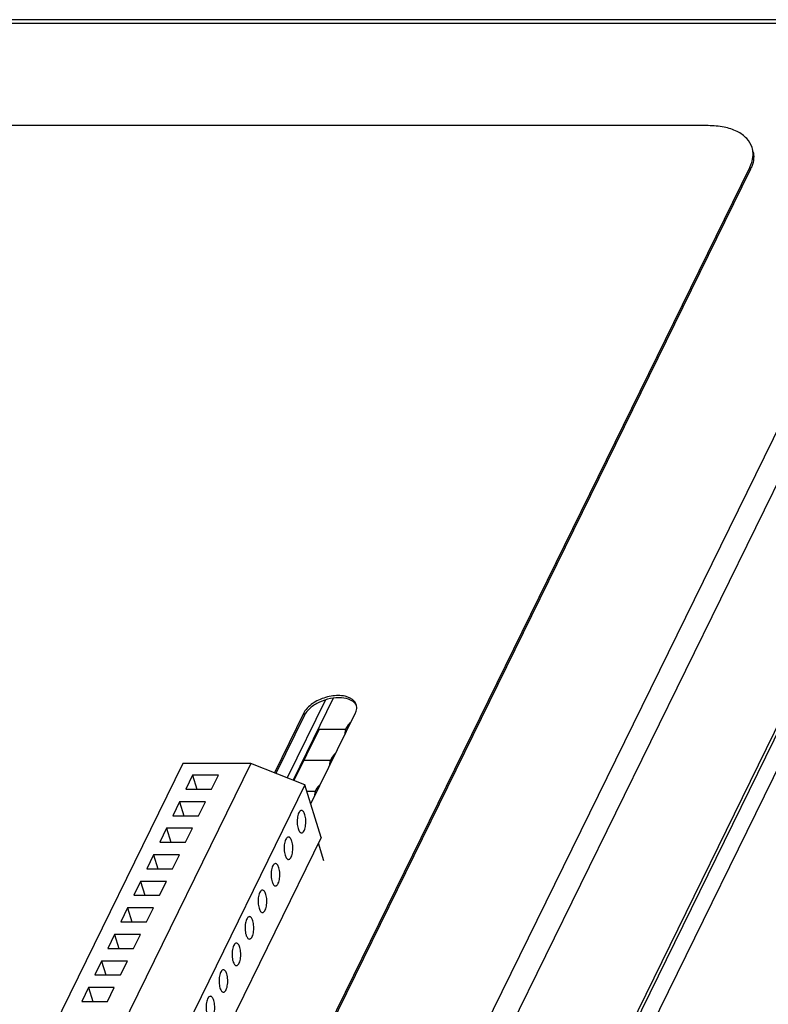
# Model space of a CAD drawing. Header units: millimetres. Extents: x 0 to 420, y 0 to 297.
# Tile 79 of 180: x 183 to 203, y 95 to 122. Entities that reach past the tile are written whole.
import ezdxf

# ---------------------------------------------------------------- set-up
doc = ezdxf.new("R2010")
doc.units = ezdxf.units.MM
doc.header["$LTSCALE"] = 23.1
doc.layers.get('0').update_dxf_attribs({"linetype": 'CONTINUOUS'})
doc.layers.add('ASSI', color=7, linetype='CONTINUOUS')

msp = doc.modelspace()

# ---------------------------------------------------------------- linework, layer by layer
at = {"color": 9, "linetype": 'CONTINUOUS'}
for p, q in [((186.1097, 75.796368), (208.521126, 121.466053)), ((186.633108, 75.443871), (209.044534, 121.113556)), ((202.486765, 117.711225), (202.50492, 117.652475)), ((190.541025, 103.109607), (190.55918, 103.050857))]:
    msp.add_line(p, q, dxfattribs=at)
at = {"color": 7, "linetype": 'CONTINUOUS'}
for p, q in [((201.377931, 118.830123), (174.298737, 118.830123)), ((184.184253, 80.414627), (202.486765, 117.711225)), ((184.202408, 80.355877), (202.50492, 117.652475)), ((191.118805, 103.459252), (190.095161, 101.373285)), ((191.330069, 103.506781), (190.252628, 101.311187)), ((190.541025, 103.109607), (189.754824, 101.507498)), ((190.55918, 103.050857), (189.794191, 101.491973)), ((190.72984, 100.678983), (191.922616, 103.109607)), ((187.302429, 101.755426), (183.676335, 94.366224)), ((189.12613, 101.755426), (185.500036, 94.366224)), ((189.12613, 101.755426), (187.302429, 101.755426)), ((190.573587, 101.184615), (189.12613, 101.755426)), ((187.564355, 101.444558), (187.38133, 101.071592)), ((187.564355, 101.444558), (187.67961, 101.071592)), ((188.255151, 101.444558), (187.564355, 101.444558)), ((188.072125, 101.071592), (188.255151, 101.444558)), ((190.573587, 101.184615), (186.947494, 93.795413)), ((187.38133, 101.071592), (188.072125, 101.071592)), ((191.009307, 99.774627), (190.573587, 101.184615)), ((187.215692, 100.734058), (187.032667, 100.361092)), ((187.215692, 100.734058), (187.330947, 100.361092)), ((187.906488, 100.734058), (187.215692, 100.734058)), ((187.723463, 100.361092), (187.906488, 100.734058)), ((187.032667, 100.361092), (187.723463, 100.361092)), ((186.867029, 100.023558), (186.684004, 99.650592)), ((186.867029, 100.023558), (186.982284, 99.650592)), ((187.557825, 100.023558), (186.867029, 100.023558)), ((187.3748, 99.650592), (187.557825, 100.023558)), ((186.684004, 99.650592), (187.3748, 99.650592)), ((191.009307, 99.774627), (187.383213, 92.385425)), ((191.079862, 99.156813), (190.935451, 99.624125)), ((186.518366, 99.313058), (186.335341, 98.940092)), ((186.518366, 99.313058), (186.633621, 98.940092)), ((187.209162, 99.313058), (186.518366, 99.313058)), ((187.026137, 98.940092), (187.209162, 99.313058)), ((186.335341, 98.940092), (187.026137, 98.940092)), ((186.169703, 98.602558), (185.986678, 98.229592)), ((186.169703, 98.602558), (186.284959, 98.229592)), ((186.860499, 98.602558), (186.169703, 98.602558)), ((186.677474, 98.229592), (186.860499, 98.602558)), ((185.986678, 98.229592), (186.677474, 98.229592)), ((185.821041, 97.892057), (185.638015, 97.519091)), ((185.821041, 97.892057), (185.936296, 97.519091)), ((186.511836, 97.892057), (185.821041, 97.892057)), ((186.328811, 97.519091), (186.511836, 97.892057)), ((185.638015, 97.519091), (186.328811, 97.519091)), ((185.472378, 97.181557), (185.289353, 96.808591)), ((185.472378, 97.181557), (185.587633, 96.808591)), ((186.163173, 97.181557), (185.472378, 97.181557)), ((185.980148, 96.808591), (186.163173, 97.181557)), ((185.289353, 96.808591), (185.980148, 96.808591)), ((185.123715, 96.471057), (184.94069, 96.098091)), ((185.123715, 96.471057), (185.23897, 96.098091)), ((185.814511, 96.471057), (185.123715, 96.471057)), ((185.631485, 96.098091), (185.814511, 96.471057)), ((184.94069, 96.098091), (185.631485, 96.098091)), ((184.775052, 95.760557), (184.592027, 95.387591)), ((184.775052, 95.760557), (184.890307, 95.387591)), ((185.465848, 95.760557), (184.775052, 95.760557)), ((185.282823, 95.387591), (185.465848, 95.760557)), ((184.592027, 95.387591), (185.282823, 95.387591))]:
    msp.add_line(p, q, dxfattribs=at)
for centre, radius, start, end in [((201.622134, 118.136862), 0.963718, 333.7900936, 340.1713096), ((201.605943, 118.093892), 1.001503, 333.8479658, 336.5813037), ((191.711482, 103.2579), 0.247937, 9.5575689, 17.1768432), ((190.974634, 102.846368), 0.463053, 148.6524919, 153.7932947)]:
    msp.add_arc(centre, radius, start, end, dxfattribs=at)
for points, knots in [([(202.548546, 118.242894), (202.520821, 118.332486), (202.412538, 118.509661), (202.140688, 118.695712), (201.784162, 118.807794), (201.51882, 118.830123), (201.377931, 118.830123)], [0, 0, 0, 0, 0.202228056, 0.430077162, 0.696197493, 1, 1, 1, 1]), ([(202.528715, 117.80996), (202.537243, 117.83371), (202.56595, 117.92544), (202.57801, 118.022848), (202.57459, 118.093667)], [0, 0, 0, 0, 0.262487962, 1, 1, 1, 1]), ([(202.581592, 118.125552), (202.586036, 118.103394), (202.599191, 118.011158), (202.590943, 117.916399), (202.575258, 117.847734)], [0, 0, 0, 0, 0.242914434, 1, 1, 1, 1]), ([(202.575258, 117.847734), (202.566428, 117.809075), (202.550559, 117.757862), (202.530397, 117.708439), (202.524947, 117.695848)], [0, 0, 0, 0, 0.742942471, 1, 1, 1, 1]), ([(191.898359, 103.421417), (191.837198, 103.493968), (191.61916, 103.588195), (191.26052, 103.576454), (190.894289, 103.456508), (190.680121, 103.30115), (190.604277, 103.207224)], [0, 0, 0, 0, 0.199544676, 0.461045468, 0.74612925, 1, 1, 1, 1]), ([(191.793682, 103.454508), (191.718276, 103.490856), (191.534551, 103.528853), (191.246674, 103.504793), (190.959008, 103.411164), (190.785126, 103.304112), (190.711766, 103.240317)], [0, 0, 0, 0, 0.21815226, 0.475669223, 0.746640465, 1, 1, 1, 1]), ([(191.882069, 103.397428), (191.875715, 103.402927), (191.848297, 103.424928), (191.817758, 103.442902), (191.793682, 103.454508)], [0, 0, 0, 0, 0.239196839, 1, 1, 1, 1]), ([(191.956881, 103.298275), (191.944582, 103.326425), (191.920414, 103.361634), (191.890291, 103.390311), (191.882069, 103.397428)], [0, 0, 0, 0, 0.73856836, 1, 1, 1, 1]), ([(190.604277, 103.207224), (190.597887, 103.199311), (190.574243, 103.168532), (190.553644, 103.135323), (190.541025, 103.109607)], [0, 0, 0, 0, 0.262029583, 1, 1, 1, 1]), ([(190.711766, 103.240317), (190.698144, 103.228472), (190.648559, 103.182499), (190.604925, 103.129644), (190.579174, 103.087261)], [0, 0, 0, 0, 0.266855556, 1, 1, 1, 1]), ([(191.922616, 103.109607), (191.930334, 103.125333), (191.955341, 103.184893), (191.963814, 103.252553), (191.955978, 103.299067)], [0, 0, 0, 0, 0.270812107, 1, 1, 1, 1])]:
    msp.add_open_spline(points, degree=3, knots=knots, dxfattribs=at)
for points in [[(202.57459, 118.093667), (202.572154, 118.144102), (202.563472, 118.194656), (202.548546, 118.242894)], [(191.948361, 103.331121), (191.938192, 103.363989), (191.920535, 103.395112), (191.898359, 103.421417)]]:
    msp.add_open_spline(points, degree=3, dxfattribs=at)
at = {"layer": 'ASSI', "color": 9, "linetype": 'CONTINUOUS'}
for p, q in [((208.433299, 121.568618), (170.025056, 121.568618)), ((187.776133, 71.262421), (210.370584, 117.305071)), ((188.00772, 70.585399), (210.574717, 116.572105))]:
    msp.add_line(p, q, dxfattribs=at)
at = {"layer": 'ASSI', "color": 7, "linetype": 'CONTINUOUS'}
for p, q in [((208.542229, 121.666121), (170.133985, 121.666121)), ((187.802078, 71.138439), (210.360086, 117.106827)), ((190.948947, 102.677141), (190.274417, 101.302594)), ((190.948947, 102.677141), (191.665852, 102.677141)), ((190.542173, 101.848224), (191.259078, 101.848224)), ((190.624671, 101.019307), (190.852305, 101.019307))]:
    msp.add_line(p, q, dxfattribs=at)
for centre in [(192.069773, 102.520107), (191.663, 101.69119), (191.256227, 100.862273)]:
    msp.add_arc(centre, 0.433487, 128.5388111, 179.1684531, dxfattribs=at)
for points, knots in [([(190.47993, 100.500581), (190.468477, 100.500582), (190.45002, 100.492729), (190.431027, 100.474066), (190.410574, 100.44541), (190.38983, 100.397268), (190.372639, 100.328598), (190.363218, 100.250267), (190.362296, 100.168202), (190.369961, 100.088606), (190.381111, 100.03771), (190.388407, 100.014101)], [0, 0, 0, 0, 0.064683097, 0.104326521, 0.150412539, 0.262400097, 0.397836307, 0.549214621, 0.706890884, 0.860449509, 1, 1, 1, 1]), ([(190.571432, 100.387067), (190.566395, 100.403366), (190.555454, 100.432664), (190.533929, 100.469306), (190.509197, 100.493904), (190.488976, 100.50058), (190.47993, 100.500581)], [0, 0, 0, 0, 0.33263665, 0.607116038, 0.823612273, 1, 1, 1, 1]), ([(190.479908, 99.900587), (190.491362, 99.900586), (190.509818, 99.908439), (190.528812, 99.927102), (190.549265, 99.955758), (190.570008, 100.0039), (190.5872, 100.07257), (190.596621, 100.150901), (190.597542, 100.232966), (190.589878, 100.312563), (190.578727, 100.363459), (190.571432, 100.387067)], [0, 0, 0, 0, 0.064683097, 0.104326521, 0.150412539, 0.262400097, 0.397836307, 0.549214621, 0.706890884, 0.860449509, 1, 1, 1, 1]), ([(190.388407, 100.014101), (190.393444, 99.997802), (190.404384, 99.968505), (190.42591, 99.931862), (190.450641, 99.907264), (190.470862, 99.900588), (190.479908, 99.900587)], [0, 0, 0, 0, 0.33263665, 0.607116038, 0.823612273, 1, 1, 1, 1]), ([(190.131267, 99.790081), (190.119814, 99.790082), (190.101358, 99.782229), (190.082364, 99.763566), (190.061911, 99.73491), (190.041167, 99.686768), (190.023976, 99.618098), (190.014555, 99.539767), (190.013634, 99.457702), (190.021298, 99.378105), (190.032448, 99.327209), (190.039744, 99.303601)], [0, 0, 0, 0, 0.064683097, 0.104326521, 0.150412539, 0.262400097, 0.397836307, 0.549214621, 0.706890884, 0.860449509, 1, 1, 1, 1]), ([(190.131246, 99.190087), (190.142699, 99.190086), (190.161155, 99.197939), (190.180149, 99.216602), (190.200602, 99.245258), (190.221345, 99.2934), (190.238537, 99.36207), (190.247958, 99.440401), (190.248879, 99.522466), (190.241215, 99.602062), (190.230065, 99.652958), (190.222769, 99.676567)], [0, 0, 0, 0, 0.064683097, 0.104326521, 0.150412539, 0.262400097, 0.397836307, 0.549214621, 0.706890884, 0.860449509, 1, 1, 1, 1]), ([(190.222769, 99.676567), (190.217732, 99.692866), (190.206792, 99.722163), (190.185266, 99.758806), (190.160535, 99.783404), (190.140313, 99.79008), (190.131267, 99.790081)], [0, 0, 0, 0, 0.33263665, 0.607116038, 0.823612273, 1, 1, 1, 1]), ([(190.039744, 99.303601), (190.044781, 99.287302), (190.055721, 99.258004), (190.077247, 99.221362), (190.101978, 99.196764), (190.122199, 99.190088), (190.131246, 99.190087)], [0, 0, 0, 0, 0.33263665, 0.607116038, 0.823612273, 1, 1, 1, 1]), ([(189.782604, 99.079581), (189.771151, 99.079582), (189.752695, 99.071729), (189.733701, 99.053066), (189.713248, 99.02441), (189.692505, 98.976268), (189.675313, 98.907597), (189.665892, 98.829267), (189.664971, 98.747202), (189.672635, 98.667605), (189.683785, 98.616709), (189.691081, 98.593101)], [0, 0, 0, 0, 0.064683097, 0.104326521, 0.150412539, 0.262400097, 0.397836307, 0.549214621, 0.706890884, 0.860449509, 1, 1, 1, 1]), ([(189.782583, 98.479587), (189.794036, 98.479586), (189.812492, 98.487438), (189.831486, 98.506101), (189.851939, 98.534758), (189.872683, 98.582899), (189.889874, 98.65157), (189.899295, 98.729901), (189.900216, 98.811966), (189.892552, 98.891562), (189.881402, 98.942458), (189.874106, 98.966067)], [0, 0, 0, 0, 0.064683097, 0.104326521, 0.150412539, 0.262400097, 0.397836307, 0.549214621, 0.706890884, 0.860449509, 1, 1, 1, 1]), ([(189.874106, 98.966067), (189.869069, 98.982366), (189.858129, 99.011663), (189.836603, 99.048305), (189.811872, 99.072904), (189.791651, 99.07958), (189.782604, 99.079581)], [0, 0, 0, 0, 0.33263665, 0.607116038, 0.823612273, 1, 1, 1, 1]), ([(189.691081, 98.593101), (189.696118, 98.576802), (189.707058, 98.547504), (189.728584, 98.510862), (189.753315, 98.486264), (189.773537, 98.479588), (189.782583, 98.479587)], [0, 0, 0, 0, 0.33263665, 0.607116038, 0.823612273, 1, 1, 1, 1]), ([(189.433941, 98.36908), (189.422488, 98.369082), (189.404032, 98.361229), (189.385038, 98.342566), (189.364585, 98.31391), (189.343842, 98.265768), (189.32665, 98.197097), (189.317229, 98.118766), (189.316308, 98.036702), (189.323972, 97.957105), (189.335123, 97.906209), (189.342418, 97.882601)], [0, 0, 0, 0, 0.064683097, 0.104326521, 0.150412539, 0.262400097, 0.397836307, 0.549214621, 0.706890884, 0.860449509, 1, 1, 1, 1]), ([(189.525443, 98.255567), (189.520406, 98.271866), (189.509466, 98.301163), (189.48794, 98.337805), (189.463209, 98.362404), (189.442988, 98.369079), (189.433941, 98.36908)], [0, 0, 0, 0, 0.33263665, 0.607116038, 0.823612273, 1, 1, 1, 1]), ([(189.43392, 97.769087), (189.445373, 97.769085), (189.46383, 97.776938), (189.482823, 97.795601), (189.503276, 97.824257), (189.52402, 97.872399), (189.541211, 97.94107), (189.550632, 98.019401), (189.551554, 98.101465), (189.543889, 98.181062), (189.532739, 98.231958), (189.525443, 98.255567)], [0, 0, 0, 0, 0.064683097, 0.104326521, 0.150412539, 0.262400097, 0.397836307, 0.549214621, 0.706890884, 0.860449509, 1, 1, 1, 1]), ([(189.342418, 97.882601), (189.347455, 97.866301), (189.358396, 97.837004), (189.379921, 97.800362), (189.404653, 97.775763), (189.424874, 97.769088), (189.43392, 97.769087)], [0, 0, 0, 0, 0.33263665, 0.607116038, 0.823612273, 1, 1, 1, 1]), ([(189.085279, 97.65858), (189.073825, 97.658582), (189.055369, 97.650729), (189.036375, 97.632066), (189.015923, 97.603409), (188.995179, 97.555268), (188.977987, 97.486597), (188.968566, 97.408266), (188.967645, 97.326201), (188.975309, 97.246605), (188.98646, 97.195709), (188.993755, 97.1721)], [0, 0, 0, 0, 0.064683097, 0.104326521, 0.150412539, 0.262400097, 0.397836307, 0.549214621, 0.706890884, 0.860449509, 1, 1, 1, 1]), ([(189.085257, 97.058586), (189.09671, 97.058585), (189.115167, 97.066438), (189.134161, 97.085101), (189.154613, 97.113757), (189.175357, 97.161899), (189.192549, 97.23057), (189.201969, 97.308901), (189.202891, 97.390965), (189.195226, 97.470562), (189.184076, 97.521458), (189.17678, 97.545066)], [0, 0, 0, 0, 0.064683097, 0.104326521, 0.150412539, 0.262400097, 0.397836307, 0.549214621, 0.706890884, 0.860449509, 1, 1, 1, 1]), ([(189.17678, 97.545066), (189.171744, 97.561365), (189.160803, 97.590663), (189.139277, 97.627305), (189.114546, 97.651903), (189.094325, 97.658579), (189.085279, 97.65858)], [0, 0, 0, 0, 0.33263665, 0.607116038, 0.823612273, 1, 1, 1, 1]), ([(188.993755, 97.1721), (188.998792, 97.155801), (189.009733, 97.126504), (189.031258, 97.089862), (189.05599, 97.065263), (189.076211, 97.058587), (189.085257, 97.058586)], [0, 0, 0, 0, 0.33263665, 0.607116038, 0.823612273, 1, 1, 1, 1]), ([(188.736616, 96.94808), (188.725162, 96.948081), (188.706706, 96.940228), (188.687712, 96.921565), (188.66726, 96.892909), (188.646516, 96.844767), (188.629324, 96.776097), (188.619903, 96.697766), (188.618982, 96.615701), (188.626647, 96.536105), (188.637797, 96.485209), (188.645092, 96.4616)], [0, 0, 0, 0, 0.064683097, 0.104326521, 0.150412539, 0.262400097, 0.397836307, 0.549214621, 0.706890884, 0.860449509, 1, 1, 1, 1]), ([(188.736594, 96.348086), (188.748048, 96.348085), (188.766504, 96.355938), (188.785498, 96.374601), (188.80595, 96.403257), (188.826694, 96.451399), (188.843886, 96.520069), (188.853307, 96.5984), (188.854228, 96.680465), (188.846563, 96.760062), (188.835413, 96.810958), (188.828118, 96.834566)], [0, 0, 0, 0, 0.064683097, 0.104326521, 0.150412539, 0.262400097, 0.397836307, 0.549214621, 0.706890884, 0.860449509, 1, 1, 1, 1]), ([(188.828118, 96.834566), (188.823081, 96.850865), (188.81214, 96.880163), (188.790615, 96.916805), (188.765883, 96.941403), (188.745662, 96.948079), (188.736616, 96.94808)], [0, 0, 0, 0, 0.33263665, 0.607116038, 0.823612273, 1, 1, 1, 1]), ([(188.645092, 96.4616), (188.650129, 96.445301), (188.66107, 96.416004), (188.682595, 96.379361), (188.707327, 96.354763), (188.727548, 96.348087), (188.736594, 96.348086)], [0, 0, 0, 0, 0.33263665, 0.607116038, 0.823612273, 1, 1, 1, 1]), ([(188.387953, 96.23758), (188.3765, 96.237581), (188.358043, 96.229728), (188.339049, 96.211065), (188.318597, 96.182409), (188.297853, 96.134267), (188.280661, 96.065597), (188.271241, 95.987266), (188.270319, 95.905201), (188.277984, 95.825604), (188.289134, 95.774708), (188.29643, 95.7511)], [0, 0, 0, 0, 0.064683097, 0.104326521, 0.150412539, 0.262400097, 0.397836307, 0.549214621, 0.706890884, 0.860449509, 1, 1, 1, 1]), ([(188.479455, 96.124066), (188.474418, 96.140365), (188.463477, 96.169662), (188.441952, 96.206305), (188.41722, 96.230903), (188.396999, 96.237579), (188.387953, 96.23758)], [0, 0, 0, 0, 0.33263665, 0.607116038, 0.823612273, 1, 1, 1, 1]), ([(188.387931, 95.637586), (188.399385, 95.637585), (188.417841, 95.645438), (188.436835, 95.664101), (188.457287, 95.692757), (188.478031, 95.740899), (188.495223, 95.809569), (188.504644, 95.8879), (188.505565, 95.969965), (188.497901, 96.049561), (188.48675, 96.100457), (188.479455, 96.124066)], [0, 0, 0, 0, 0.064683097, 0.104326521, 0.150412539, 0.262400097, 0.397836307, 0.549214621, 0.706890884, 0.860449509, 1, 1, 1, 1]), ([(188.29643, 95.7511), (188.301466, 95.734801), (188.312407, 95.705503), (188.333933, 95.668861), (188.358664, 95.644263), (188.378885, 95.637587), (188.387931, 95.637586)], [0, 0, 0, 0, 0.33263665, 0.607116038, 0.823612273, 1, 1, 1, 1]), ([(188.03929, 95.52708), (188.027837, 95.527081), (188.00938, 95.519228), (187.990387, 95.500565), (187.969934, 95.471909), (187.94919, 95.423767), (187.931999, 95.355096), (187.922578, 95.276766), (187.921656, 95.194701), (187.929321, 95.115104), (187.940471, 95.064208), (187.947767, 95.0406)], [0, 0, 0, 0, 0.064683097, 0.104326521, 0.150412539, 0.262400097, 0.397836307, 0.549214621, 0.706890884, 0.860449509, 1, 1, 1, 1]), ([(188.039269, 94.927086), (188.050722, 94.927085), (188.069178, 94.934937), (188.088172, 94.9536), (188.108625, 94.982257), (188.129368, 95.030398), (188.14656, 95.099069), (188.155981, 95.1774), (188.156902, 95.259465), (188.149238, 95.339061), (188.138087, 95.389957), (188.130792, 95.413566)], [0, 0, 0, 0, 0.064683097, 0.104326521, 0.150412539, 0.262400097, 0.397836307, 0.549214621, 0.706890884, 0.860449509, 1, 1, 1, 1]), ([(188.130792, 95.413566), (188.125755, 95.429865), (188.114814, 95.459162), (188.093289, 95.495804), (188.068557, 95.520403), (188.048336, 95.527079), (188.03929, 95.52708)], [0, 0, 0, 0, 0.33263665, 0.607116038, 0.823612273, 1, 1, 1, 1])]:
    msp.add_open_spline(points, degree=3, knots=knots, dxfattribs=at)

doc.saveas('drawing.dxf')
